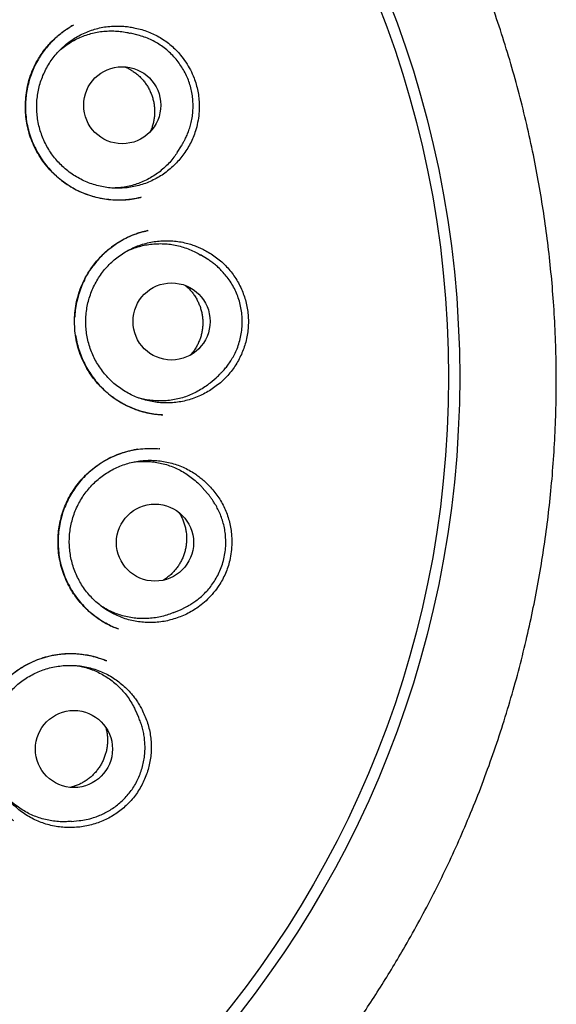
# Model space of a CAD drawing. Header units: millimetres. Extents: x 8 to 676, y 12 to 869.
# Tile 68 of 75: x 413 to 422, y 841 to 857. Entities that reach past the tile are written whole.
import ezdxf

# ---------------------------------------------------------------- set-up
doc = ezdxf.new("R2010")
doc.units = ezdxf.units.MM

msp = doc.modelspace()

# ---------------------------------------------------------------- linework, layer by layer
at = {"color": 7, "linetype": 'Continuous', "lineweight": 30}
for p, q in [((415.081, 856.424), (414.958, 856.455)), ((415.084, 856.423), (415.081, 856.424)), ((415.702, 854.56), (415.771, 854.666)), ((416.181, 852.869), (416.073, 852.935)), ((416.225, 850.904), (416.322, 850.985)), ((415.426, 849.857), (415.413, 849.858)), ((416.184, 849.147), (416.1, 849.242)), ((415.647, 847.257), (415.764, 847.306)), ((414.768, 846.995), (414.762, 846.998)), ((414.582, 846.49), (414.527, 846.511)), ((415.091, 845.59), (415.038, 845.705)), ((414.02, 843.942), (414.146, 843.954)), ((414.146, 843.954), (414.149, 843.954))]:
    msp.add_line(p, q, dxfattribs=at)
for centre, radius in [((403.836, 850.997), 16.35), ((403.836, 850.997), 16.174), ((414.829, 855.312), 0.612), ((415.612, 851.879), 0.612), ((415.349, 848.368), 0.612), ((414.062, 845.091), 0.612)]:
    msp.add_circle(centre, radius, dxfattribs=at)
for points, knots in [([(413.608, 835.879), (413.613, 835.883), (413.626, 835.892), (413.655, 835.912), (413.697, 835.942), (413.756, 835.983), (413.826, 836.031), (413.903, 836.084), (414.014, 836.161), (414.159, 836.263), (414.337, 836.392), (414.525, 836.531), (414.72, 836.68), (414.924, 836.84), (415.136, 837.011), (415.338, 837.181), (415.53, 837.346), (415.708, 837.502), (415.883, 837.661), (416.055, 837.821), (416.265, 838.022), (416.511, 838.266), (416.789, 838.553), (417.056, 838.842), (417.311, 839.131), (417.561, 839.425), (417.804, 839.725), (418.041, 840.03), (418.269, 840.336), (418.488, 840.644), (418.7, 840.955), (418.905, 841.271), (419.103, 841.589), (419.311, 841.939), (419.526, 842.321), (419.745, 842.736), (419.954, 843.156), (420.151, 843.582), (420.341, 844.022), (420.523, 844.476), (420.696, 844.946), (420.856, 845.421), (421.003, 845.901), (421.137, 846.386), (421.254, 846.864), (421.357, 847.334), (421.445, 847.797), (421.521, 848.26), (421.585, 848.725), (421.638, 849.201), (421.678, 849.687), (421.706, 850.185), (421.72, 850.684), (421.72, 851.185), (421.706, 851.688), (421.678, 852.18), (421.638, 852.662), (421.586, 853.131), (421.522, 853.598), (421.446, 854.062), (421.356, 854.532), (421.252, 855.009), (421.133, 855.492), (421, 855.972), (420.854, 856.449), (420.693, 856.923), (420.523, 857.385), (420.343, 857.833), (420.155, 858.268), (419.956, 858.697), (419.746, 859.119), (419.521, 859.543), (419.281, 859.969), (419.024, 860.395), (418.756, 860.813), (418.476, 861.225), (418.185, 861.628), (417.888, 862.017), (417.586, 862.391), (417.279, 862.751), (416.963, 863.103), (416.637, 863.447), (416.312, 863.771), (415.99, 864.077), (415.671, 864.366), (415.345, 864.647), (415.013, 864.92), (414.674, 865.184), (414.332, 865.439), (413.978, 865.689), (413.615, 865.933), (413.243, 866.17), (412.874, 866.393), (412.509, 866.602), (412.218, 866.759), (412.002, 866.872), (411.86, 866.944), (411.716, 867.016), (411.565, 867.089), (411.404, 867.165), (411.231, 867.245), (411.045, 867.329), (410.844, 867.416), (410.625, 867.508), (410.389, 867.603), (410.139, 867.7), (409.874, 867.797), (409.594, 867.895), (409.315, 867.988), (409.038, 868.074), (408.765, 868.155), (408.481, 868.234), (408.187, 868.31), (407.885, 868.384), (407.573, 868.453), (407.254, 868.519), (406.923, 868.58), (406.58, 868.637), (406.224, 868.689), (405.854, 868.736), (405.473, 868.775), (405.08, 868.807), (404.676, 868.831), (404.26, 868.846), (403.979, 868.848), (403.836, 868.849)], [0, 0, 0, 0, 0.000552, 0.001205, 0.002456, 0.004012, 0.005886, 0.007981, 0.01016, 0.014683, 0.019527, 0.024569, 0.029914, 0.035556, 0.041491, 0.047717, 0.052815, 0.058019, 0.063172, 0.06827, 0.073314, 0.082189, 0.090899, 0.099447, 0.107837, 0.116073, 0.124646, 0.133059, 0.141311, 0.149527, 0.157735, 0.165924, 0.174094, 0.182247, 0.192479, 0.202698, 0.212911, 0.223125, 0.233347, 0.244204, 0.255084, 0.265996, 0.276945, 0.287894, 0.298822, 0.309094, 0.319334, 0.329556, 0.339769, 0.349978, 0.360811, 0.371658, 0.382526, 0.393429, 0.404375, 0.415334, 0.425647, 0.435926, 0.446176, 0.456406, 0.466622, 0.477451, 0.48828, 0.499119, 0.509976, 0.52086, 0.531779, 0.542113, 0.552435, 0.562723, 0.572982, 0.583219, 0.594058, 0.604885, 0.615704, 0.626524, 0.637356, 0.648208, 0.658466, 0.668759, 0.679071, 0.689384, 0.699684, 0.709041, 0.718401, 0.727768, 0.737143, 0.746507, 0.755832, 0.76498, 0.77481, 0.784408, 0.793782, 0.80294, 0.811886, 0.815386, 0.818854, 0.822294, 0.825904, 0.829787, 0.833941, 0.83837, 0.843075, 0.8483, 0.853836, 0.859683, 0.865835, 0.872288, 0.879035, 0.885031, 0.891231, 0.897638, 0.904251, 0.911072, 0.917975, 0.925081, 0.932392, 0.939912, 0.947802, 0.955915, 0.964256, 0.972828, 0.981639, 0.990694, 1, 1, 1, 1]), ([(415.129, 853.85), (415.121, 853.848), (415.104, 853.844), (415.069, 853.836), (415.024, 853.826), (414.965, 853.816), (414.897, 853.809), (414.823, 853.804), (414.728, 853.804), (414.613, 853.811), (414.48, 853.831), (414.346, 853.865), (414.212, 853.912), (414.081, 853.973), (413.955, 854.049), (413.837, 854.136), (413.729, 854.234), (413.632, 854.34), (413.547, 854.454), (413.473, 854.573), (413.411, 854.698), (413.362, 854.827), (413.326, 854.959), (413.303, 855.094), (413.291, 855.23), (413.292, 855.37), (413.305, 855.51), (413.332, 855.651), (413.373, 855.79), (413.429, 855.926), (413.491, 856.042), (413.555, 856.14), (413.615, 856.219), (413.681, 856.297), (413.754, 856.37), (413.832, 856.437), (413.909, 856.495), (413.983, 856.544), (414.032, 856.572), (414.056, 856.586)], [0, 0, 0, 0, 0.006589, 0.014601, 0.026241, 0.040201, 0.056549, 0.07441, 0.092532, 0.123298, 0.154796, 0.187056, 0.220125, 0.253966, 0.288362, 0.322626, 0.356501, 0.39, 0.423126, 0.45589, 0.488308, 0.520407, 0.552202, 0.583759, 0.615676, 0.648097, 0.680999, 0.714359, 0.748163, 0.782421, 0.817141, 0.840566, 0.864064, 0.886665, 0.912375, 0.936551, 0.959204, 0.980347, 1, 1, 1, 1]), ([(414.058, 856.587), (414.049, 856.581), (414.03, 856.57), (413.996, 856.549), (413.956, 856.522), (413.909, 856.491), (413.86, 856.454), (413.81, 856.414), (413.753, 856.363), (413.69, 856.301), (413.623, 856.224), (413.557, 856.138), (413.495, 856.041), (413.439, 855.936), (413.391, 855.826), (413.353, 855.712), (413.324, 855.598), (413.304, 855.483), (413.293, 855.36), (413.292, 855.228), (413.304, 855.09), (413.329, 854.956), (413.365, 854.828), (413.411, 854.705), (413.469, 854.588), (413.537, 854.473), (413.616, 854.364), (413.707, 854.26), (413.809, 854.162), (413.923, 854.074), (414.038, 854.001), (414.154, 853.943), (414.266, 853.897), (414.381, 853.861), (414.497, 853.834), (414.62, 853.815), (414.749, 853.807), (414.882, 853.81), (415.004, 853.823), (415.081, 853.84), (415.117, 853.848)], [0, 0, 0, 0, 0.007679, 0.016336, 0.028211, 0.04172, 0.056125, 0.07133, 0.087337, 0.109934, 0.133977, 0.15949, 0.186475, 0.214813, 0.243409, 0.271558, 0.29928, 0.326587, 0.353494, 0.38658, 0.419094, 0.451069, 0.48234, 0.512867, 0.543404, 0.574572, 0.606375, 0.638817, 0.671901, 0.705646, 0.740081, 0.768146, 0.796675, 0.825491, 0.853564, 0.880714, 0.913337, 0.944498, 0.974202, 1, 1, 1, 1]), ([(415.793, 854.52), (415.771, 854.491), (415.728, 854.435), (415.653, 854.357), (415.572, 854.284), (415.485, 854.218), (415.394, 854.161), (415.298, 854.112), (415.197, 854.07), (415.094, 854.037), (414.988, 854.013), (414.882, 853.999), (414.773, 853.993), (414.664, 853.996), (414.556, 854.009), (414.451, 854.03), (414.346, 854.061), (414.245, 854.1), (414.147, 854.148), (414.055, 854.203), (413.966, 854.267), (413.883, 854.338), (413.807, 854.415), (413.737, 854.498), (413.675, 854.587), (413.62, 854.681), (413.573, 854.78), (413.535, 854.881), (413.505, 854.986), (413.484, 855.093), (413.473, 855.201), (413.47, 855.309), (413.477, 855.418), (413.492, 855.526), (413.517, 855.632), (413.55, 855.734), (413.592, 855.835), (413.643, 855.931), (413.701, 856.023), (413.766, 856.109), (413.839, 856.189), (413.919, 856.264), (414.004, 856.33), (414.094, 856.39), (414.189, 856.442), (414.289, 856.485), (414.391, 856.52), (414.496, 856.546), (414.603, 856.563), (414.703, 856.57), (414.794, 856.57), (414.875, 856.565), (414.956, 856.555), (415.009, 856.544), (415.036, 856.538)], [0, 0, 0, 0, 0.019258, 0.03865, 0.058464, 0.078423, 0.097751, 0.117214, 0.136887, 0.156846, 0.176104, 0.195496, 0.215309, 0.235269, 0.254597, 0.27406, 0.293732, 0.313692, 0.33302, 0.352483, 0.372155, 0.392115, 0.411443, 0.430906, 0.450578, 0.470537, 0.489865, 0.509329, 0.529001, 0.54896, 0.568288, 0.587751, 0.607424, 0.627383, 0.646711, 0.666174, 0.685847, 0.705806, 0.725134, 0.744597, 0.76427, 0.784229, 0.803557, 0.82302, 0.842693, 0.862652, 0.88191, 0.901443, 0.921116, 0.941075, 0.955688, 0.97036, 0.98515, 1, 1, 1, 1]), ([(415.036, 856.538), (415.071, 856.53), (415.14, 856.514), (415.241, 856.48), (415.339, 856.437), (415.433, 856.387), (415.522, 856.328), (415.606, 856.262), (415.684, 856.189), (415.764, 856.101), (415.841, 855.996), (415.913, 855.874), (415.967, 855.755), (416.005, 855.641), (416.03, 855.535), (416.046, 855.427), (416.054, 855.308), (416.049, 855.178), (416.029, 855.039), (415.997, 854.913), (415.956, 854.801), (415.91, 854.703), (415.856, 854.608), (415.814, 854.549), (415.793, 854.52)], [0, 0, 0, 0, 0.041458, 0.08306, 0.124656, 0.166105, 0.20759, 0.249226, 0.290871, 0.332367, 0.387341, 0.44248, 0.497449, 0.539765, 0.582244, 0.624725, 0.667043, 0.721428, 0.775975, 0.830362, 0.872696, 0.915191, 0.957677, 1, 1, 1, 1]), ([(413.832, 856.179), (413.858, 856.201), (413.91, 856.245), (413.995, 856.304), (414.086, 856.355), (414.182, 856.4), (414.281, 856.436), (414.382, 856.463), (414.484, 856.482), (414.589, 856.492), (414.695, 856.493), (414.799, 856.485), (414.887, 856.473), (414.939, 856.459), (414.957, 856.454)], [0, 0, 0, 0, 0.085095, 0.170509, 0.256517, 0.344396, 0.43292, 0.518335, 0.604343, 0.692221, 0.780745, 0.86616, 0.952168, 1, 1, 1, 1]), ([(415.771, 854.666), (415.774, 854.671), (415.779, 854.68), (415.786, 854.695), (415.792, 854.708), (415.798, 854.721), (415.807, 854.735), (415.817, 854.755), (415.829, 854.778), (415.843, 854.806), (415.863, 854.85), (415.888, 854.913), (415.914, 854.996), (415.936, 855.088), (415.95, 855.187), (415.955, 855.287), (415.952, 855.388), (415.94, 855.489), (415.919, 855.589), (415.889, 855.687), (415.85, 855.782), (415.803, 855.874), (415.747, 855.961), (415.684, 856.044), (415.614, 856.12), (415.538, 856.191), (415.456, 856.254), (415.368, 856.309), (415.276, 856.357), (415.18, 856.396), (415.114, 856.415), (415.081, 856.424)], [0, 0, 0, 0, 0.0132329, 0.0238401, 0.0321769, 0.0357176, 0.0444195, 0.0542588, 0.065395, 0.0801847, 0.0967756, 0.1308773, 0.1707177, 0.2144891, 0.2595153, 0.3047403, 0.3501647, 0.3957893, 0.4416146, 0.4876413, 0.5338701, 0.5803018, 0.6269369, 0.673685, 0.7203485, 0.7669527, 0.8135289, 0.8601044, 0.9067003, 0.9533305, 1, 1, 1, 1]), ([(414.871, 855.921), (414.878, 855.918), (414.905, 855.907), (414.95, 855.883), (415.005, 855.849), (415.058, 855.81), (415.107, 855.767), (415.151, 855.72), (415.192, 855.67), (415.229, 855.616), (415.261, 855.559), (415.287, 855.5), (415.309, 855.439), (415.326, 855.376), (415.337, 855.312), (415.343, 855.247), (415.344, 855.183), (415.339, 855.117), (415.328, 855.053), (415.312, 854.99), (415.295, 854.937), (415.28, 854.906), (415.275, 854.894)], [0, 0, 0, 0, 0.019909, 0.071708, 0.123867, 0.17716, 0.230845, 0.282644, 0.334803, 0.388096, 0.441781, 0.49358, 0.545738, 0.599031, 0.652716, 0.704515, 0.756674, 0.809967, 0.863652, 0.915451, 0.967609, 1, 1, 1, 1]), ([(415.701, 854.56), (415.685, 854.535), (415.648, 854.481), (415.583, 854.404), (415.51, 854.329), (415.43, 854.261), (415.345, 854.2), (415.255, 854.145), (415.16, 854.099), (415.063, 854.061), (414.963, 854.032), (414.859, 854.011), (414.765, 853.999), (414.705, 853.998), (414.681, 853.997)], [0, 0, 0, 0, 0.073538, 0.160893, 0.24889, 0.333796, 0.419291, 0.506646, 0.594643, 0.679548, 0.765044, 0.852398, 0.940395, 1, 1, 1, 1]), ([(415.462, 850.396), (415.453, 850.396), (415.433, 850.397), (415.393, 850.398), (415.343, 850.404), (415.286, 850.413), (415.225, 850.425), (415.16, 850.441), (415.084, 850.464), (414.995, 850.496), (414.896, 850.541), (414.793, 850.597), (414.693, 850.663), (414.59, 850.743), (414.488, 850.839), (414.39, 850.95), (414.305, 851.069), (414.233, 851.193), (414.174, 851.322), (414.128, 851.455), (414.096, 851.591), (414.077, 851.729), (414.07, 851.871), (414.076, 852.015), (414.096, 852.159), (414.126, 852.287), (414.163, 852.397), (414.201, 852.49), (414.246, 852.581), (414.298, 852.669), (414.356, 852.754), (414.424, 852.84), (414.5, 852.923), (414.585, 853.002), (414.672, 853.071), (414.76, 853.132), (414.843, 853.181), (414.921, 853.221), (414.994, 853.252), (415.063, 853.279), (415.129, 853.298), (415.188, 853.312), (415.223, 853.32), (415.24, 853.323)], [0, 0, 0, 0, 0.008718, 0.017921, 0.030177, 0.043786, 0.058406, 0.074045, 0.090711, 0.114552, 0.140214, 0.16759, 0.196197, 0.224577, 0.2596, 0.294137, 0.328194, 0.361783, 0.394931, 0.42766, 0.459994, 0.492517, 0.525572, 0.559134, 0.593177, 0.627681, 0.650945, 0.67442, 0.698105, 0.722011, 0.74615, 0.770323, 0.798445, 0.825526, 0.851567, 0.876573, 0.900548, 0.919748, 0.938244, 0.955914, 0.972067, 0.986691, 1, 1, 1, 1]), ([(415.234, 853.322), (415.196, 853.313), (415.116, 853.294), (414.999, 853.252), (414.885, 853.2), (414.779, 853.141), (414.682, 853.076), (414.593, 853.006), (414.513, 852.932), (414.441, 852.855), (414.376, 852.777), (414.319, 852.697), (414.27, 852.617), (414.221, 852.526), (414.175, 852.421), (414.134, 852.301), (414.103, 852.18), (414.082, 852.061), (414.077, 851.983), (414.075, 851.946)], [0, 0, 0, 0, 0.061214, 0.127993, 0.192598, 0.255092, 0.315517, 0.373906, 0.430287, 0.48469, 0.537144, 0.587681, 0.636227, 0.682658, 0.748713, 0.813714, 0.878599, 0.943408, 1, 1, 1, 1]), ([(416.3, 850.839), (416.271, 850.818), (416.213, 850.777), (416.119, 850.724), (416.02, 850.679), (415.917, 850.642), (415.813, 850.614), (415.707, 850.595), (415.598, 850.585), (415.49, 850.584), (415.382, 850.592), (415.276, 850.61), (415.17, 850.636), (415.067, 850.671), (414.968, 850.715), (414.873, 850.767), (414.782, 850.827), (414.697, 850.894), (414.618, 850.969), (414.546, 851.049), (414.48, 851.136), (414.421, 851.228), (414.371, 851.324), (414.329, 851.424), (414.296, 851.528), (414.271, 851.634), (414.255, 851.742), (414.249, 851.85), (414.251, 851.959), (414.263, 852.067), (414.284, 852.174), (414.313, 852.278), (414.352, 852.38), (414.398, 852.478), (414.453, 852.572), (414.515, 852.661), (414.585, 852.744), (414.662, 852.822), (414.744, 852.892), (414.832, 852.955), (414.925, 853.01), (415.023, 853.058), (415.124, 853.097), (415.228, 853.127), (415.334, 853.148), (415.442, 853.16), (415.55, 853.163), (415.658, 853.157), (415.766, 853.142), (415.863, 853.12), (415.95, 853.093), (416.026, 853.064), (416.1, 853.031), (416.148, 853.004), (416.172, 852.991)], [0, 0, 0, 0, 0.0192582, 0.03865, 0.0584636, 0.0784229, 0.0977509, 0.117214, 0.1368865, 0.1568458, 0.176104, 0.1954958, 0.2153094, 0.2352687, 0.2545967, 0.2740598, 0.2937324, 0.3136917, 0.3330196, 0.3524828, 0.3721553, 0.3921146, 0.4114425, 0.4309057, 0.4505782, 0.4705375, 0.4898654, 0.5093286, 0.5290011, 0.5489604, 0.5682883, 0.5877515, 0.607424, 0.6273833, 0.6467112, 0.6661744, 0.6858469, 0.7058062, 0.7251342, 0.7445973, 0.7642698, 0.7842291, 0.8035571, 0.8230202, 0.8426927, 0.862652, 0.8819102, 0.9014431, 0.9211156, 0.9410749, 0.9556882, 0.9703596, 0.9851496, 1, 1, 1, 1]), ([(414.909, 852.998), (414.931, 853.009), (414.985, 853.034), (415.075, 853.064), (415.176, 853.09), (415.279, 853.107), (415.384, 853.115), (415.489, 853.114), (415.594, 853.105), (415.696, 853.087), (415.799, 853.06), (415.898, 853.024), (415.99, 852.983), (416.046, 852.95), (416.072, 852.934)], [0, 0, 0, 0, 0.05998, 0.147968, 0.232865, 0.318973, 0.405697, 0.493685, 0.578582, 0.664068, 0.751414, 0.839402, 0.924299, 1, 1, 1, 1]), ([(416.172, 852.991), (416.202, 852.973), (416.263, 852.938), (416.349, 852.876), (416.43, 852.806), (416.506, 852.73), (416.573, 852.648), (416.634, 852.56), (416.687, 852.467), (416.733, 852.37), (416.77, 852.271), (416.798, 852.169), (416.819, 852.064), (416.831, 851.957), (416.833, 851.85), (416.827, 851.741), (416.81, 851.633), (416.785, 851.527), (416.751, 851.427), (416.71, 851.33), (416.661, 851.237), (416.605, 851.147), (416.54, 851.061), (416.468, 850.981), (416.388, 850.905), (416.329, 850.861), (416.3, 850.839)], [0, 0, 0, 0, 0.04094, 0.081879, 0.123986, 0.16609, 0.207045, 0.248001, 0.29017, 0.332339, 0.373056, 0.413773, 0.455608, 0.497442, 0.539182, 0.580921, 0.623976, 0.667033, 0.707328, 0.747624, 0.788998, 0.830371, 0.872133, 0.913894, 0.956947, 1, 1, 1, 1]), ([(416.322, 850.985), (416.329, 850.992), (416.342, 851.004), (416.369, 851.033), (416.401, 851.065), (416.44, 851.105), (416.484, 851.157), (416.532, 851.221), (416.579, 851.295), (416.624, 851.379), (416.664, 851.472), (416.697, 851.575), (416.721, 851.683), (416.734, 851.794), (416.736, 851.905), (416.729, 852.015), (416.71, 852.123), (416.682, 852.228), (416.645, 852.329), (416.598, 852.426), (416.544, 852.517), (416.483, 852.599), (416.42, 852.672), (416.357, 852.735), (416.296, 852.788), (416.238, 852.833), (416.199, 852.857), (416.181, 852.869)], [0, 0, 0, 0, 0.018346, 0.036477, 0.056428, 0.079123, 0.112225, 0.148527, 0.188028, 0.230728, 0.276626, 0.32572, 0.376393, 0.426726, 0.476715, 0.526362, 0.575667, 0.624632, 0.673257, 0.721543, 0.769491, 0.816512, 0.860141, 0.90019, 0.936764, 0.969984, 1, 1, 1, 1]), ([(415.832, 852.449), (415.838, 852.444), (415.861, 852.426), (415.897, 852.39), (415.939, 852.342), (415.978, 852.289), (416.012, 852.233), (416.041, 852.175), (416.065, 852.115), (416.084, 852.053), (416.098, 851.989), (416.106, 851.925), (416.109, 851.86), (416.106, 851.795), (416.098, 851.73), (416.085, 851.667), (416.066, 851.605), (416.042, 851.544), (416.013, 851.486), (415.979, 851.43), (415.947, 851.385), (415.925, 851.36), (415.917, 851.351)], [0, 0, 0, 0, 0.01972, 0.071637, 0.123914, 0.177328, 0.231135, 0.283051, 0.335329, 0.388743, 0.44255, 0.494466, 0.546743, 0.600157, 0.653964, 0.705881, 0.758158, 0.811572, 0.865379, 0.917296, 0.969573, 1, 1, 1, 1]), ([(414.088, 851.662), (414.094, 851.627), (414.106, 851.55), (414.138, 851.435), (414.18, 851.317), (414.232, 851.203), (414.294, 851.093), (414.366, 850.987), (414.448, 850.887), (414.538, 850.793), (414.632, 850.713), (414.725, 850.645), (414.816, 850.588), (414.913, 850.538), (415.012, 850.496), (415.11, 850.462), (415.202, 850.437), (415.285, 850.419), (415.357, 850.407), (415.42, 850.4), (415.457, 850.397), (415.474, 850.396)], [0, 0, 0, 0, 0.052751, 0.114408, 0.175805, 0.237162, 0.299146, 0.361836, 0.425236, 0.489353, 0.554207, 0.606656, 0.65963, 0.713143, 0.767211, 0.819481, 0.866375, 0.907857, 0.943936, 0.974636, 1, 1, 1, 1]), ([(416.224, 850.905), (416.21, 850.893), (416.169, 850.859), (416.096, 850.809), (416.005, 850.756), (415.91, 850.711), (415.811, 850.675), (415.711, 850.647), (415.607, 850.628), (415.502, 850.617), (415.397, 850.616), (415.293, 850.623), (415.192, 850.638), (415.126, 850.656), (415.094, 850.664)], [0, 0, 0, 0, 0.045793, 0.132702, 0.220232, 0.309037, 0.394723, 0.481632, 0.569162, 0.657968, 0.743654, 0.829935, 0.918092, 1, 1, 1, 1]), ([(414.762, 846.998), (414.731, 847.01), (414.665, 847.036), (414.566, 847.087), (414.463, 847.149), (414.367, 847.219), (414.279, 847.294), (414.2, 847.374), (414.125, 847.461), (414.057, 847.555), (413.992, 847.66), (413.933, 847.778), (413.883, 847.907), (413.847, 848.039), (413.822, 848.17), (413.81, 848.3), (413.809, 848.429), (413.818, 848.554), (413.837, 848.677), (413.866, 848.797), (413.906, 848.917), (413.957, 849.034), (414.019, 849.148), (414.093, 849.259), (414.177, 849.364), (414.272, 849.463), (414.377, 849.554), (414.493, 849.637), (414.617, 849.708), (414.747, 849.767), (414.881, 849.811), (415.017, 849.843), (415.154, 849.86), (415.29, 849.867), (415.38, 849.861), (415.425, 849.858)], [0, 0, 0, 0, 0.023925, 0.050814, 0.079314, 0.109446, 0.134738, 0.161085, 0.188441, 0.215793, 0.242724, 0.275809, 0.308281, 0.340153, 0.37143, 0.402098, 0.432139, 0.461532, 0.490296, 0.51922, 0.548646, 0.578582, 0.609038, 0.640037, 0.671594, 0.703716, 0.736414, 0.769702, 0.803434, 0.837055, 0.870324, 0.903222, 0.935786, 0.968038, 1, 1, 1, 1]), ([(415.079, 849.849), (415.039, 849.842), (414.956, 849.828), (414.83, 849.792), (414.704, 849.744), (414.582, 849.685), (414.468, 849.615), (414.361, 849.536), (414.262, 849.45), (414.173, 849.356), (414.093, 849.256), (414.023, 849.15), (413.963, 849.04), (413.913, 848.926), (413.872, 848.809), (413.841, 848.688), (413.821, 848.563), (413.81, 848.436), (413.811, 848.307), (413.823, 848.177), (413.846, 848.048), (413.882, 847.919), (413.93, 847.794), (413.99, 847.672), (414.062, 847.553), (414.147, 847.439), (414.234, 847.342), (414.318, 847.263), (414.397, 847.198), (414.482, 847.139), (414.572, 847.084), (414.666, 847.037), (414.731, 847.011), (414.763, 846.999)], [0, 0, 0, 0, 0.031428, 0.065218, 0.100221, 0.135087, 0.169503, 0.203495, 0.237084, 0.270294, 0.303156, 0.335687, 0.367749, 0.399363, 0.431045, 0.463024, 0.495321, 0.527953, 0.560947, 0.594336, 0.628158, 0.662243, 0.696544, 0.731193, 0.766749, 0.803306, 0.84087, 0.866485, 0.892561, 0.91911, 0.946143, 0.973667, 1, 1, 1, 1]), ([(415.7, 847.172), (415.666, 847.161), (415.598, 847.139), (415.493, 847.116), (415.385, 847.102), (415.276, 847.097), (415.168, 847.101), (415.061, 847.114), (414.954, 847.136), (414.85, 847.167), (414.75, 847.207), (414.653, 847.255), (414.56, 847.311), (414.472, 847.376), (414.39, 847.447), (414.315, 847.524), (414.246, 847.608), (414.184, 847.698), (414.131, 847.792), (414.085, 847.89), (414.048, 847.992), (414.019, 848.098), (414, 848.204), (413.989, 848.312), (413.988, 848.421), (413.995, 848.53), (414.012, 848.637), (414.038, 848.742), (414.072, 848.846), (414.115, 848.946), (414.167, 849.042), (414.225, 849.133), (414.292, 849.219), (414.366, 849.299), (414.446, 849.373), (414.531, 849.439), (414.623, 849.498), (414.719, 849.55), (414.818, 849.592), (414.92, 849.627), (415.026, 849.652), (415.134, 849.669), (415.242, 849.676), (415.349, 849.674), (415.458, 849.663), (415.564, 849.643), (415.669, 849.614), (415.77, 849.577), (415.868, 849.531), (415.955, 849.481), (416.03, 849.429), (416.094, 849.379), (416.155, 849.325), (416.193, 849.286), (416.212, 849.266)], [0, 0, 0, 0, 0.019258, 0.03865, 0.058464, 0.078423, 0.097751, 0.117214, 0.136887, 0.156846, 0.176104, 0.195496, 0.215309, 0.235269, 0.254597, 0.27406, 0.293732, 0.313692, 0.33302, 0.352483, 0.372155, 0.392115, 0.411443, 0.430906, 0.450578, 0.470537, 0.489865, 0.509329, 0.529001, 0.54896, 0.568288, 0.587751, 0.607424, 0.627383, 0.646711, 0.666174, 0.685847, 0.705806, 0.725134, 0.744597, 0.76427, 0.784229, 0.803557, 0.82302, 0.842693, 0.862652, 0.88191, 0.901443, 0.921116, 0.941075, 0.955688, 0.97036, 0.98515, 1, 1, 1, 1]), ([(415.007, 849.646), (415.017, 849.648), (415.062, 849.655), (415.143, 849.659), (415.249, 849.657), (415.353, 849.647), (415.455, 849.627), (415.557, 849.599), (415.656, 849.562), (415.75, 849.517), (415.841, 849.465), (415.927, 849.405), (416.008, 849.337), (416.065, 849.282), (416.094, 849.248), (416.099, 849.241)], [0, 0, 0, 0, 0.025061, 0.112443, 0.200468, 0.2854, 0.370922, 0.458305, 0.546329, 0.631262, 0.716784, 0.804166, 0.892191, 0.977124, 1, 1, 1, 1]), ([(416.212, 849.266), (416.236, 849.24), (416.284, 849.188), (416.348, 849.102), (416.405, 849.012), (416.454, 848.918), (416.495, 848.819), (416.527, 848.717), (416.55, 848.612), (416.566, 848.495), (416.572, 848.365), (416.562, 848.224), (416.539, 848.095), (416.507, 847.979), (416.468, 847.877), (416.42, 847.779), (416.359, 847.676), (416.282, 847.572), (416.187, 847.468), (416.09, 847.383), (415.993, 847.313), (415.9, 847.257), (415.802, 847.209), (415.734, 847.185), (415.7, 847.172)], [0, 0, 0, 0, 0.041458, 0.08306, 0.124656, 0.166105, 0.20759, 0.249226, 0.290871, 0.332367, 0.387341, 0.44248, 0.497449, 0.539765, 0.582244, 0.624725, 0.667043, 0.721428, 0.775975, 0.830362, 0.872696, 0.915191, 0.957677, 1, 1, 1, 1]), ([(415.764, 847.306), (415.771, 847.309), (415.783, 847.314), (415.802, 847.326), (415.822, 847.338), (415.845, 847.349), (415.868, 847.361), (415.893, 847.375), (415.932, 847.398), (415.985, 847.433), (416.053, 847.484), (416.121, 847.545), (416.188, 847.614), (416.25, 847.692), (416.308, 847.778), (416.359, 847.872), (416.402, 847.973), (416.437, 848.082), (416.46, 848.194), (416.473, 848.308), (416.474, 848.418), (416.465, 848.525), (416.447, 848.627), (416.421, 848.723), (416.388, 848.813), (416.35, 848.896), (416.312, 848.966), (416.276, 849.023), (416.245, 849.07), (416.215, 849.111), (416.194, 849.135), (416.184, 849.147)], [0, 0, 0, 0, 0.015328, 0.027805, 0.037965, 0.049052, 0.060908, 0.073863, 0.087918, 0.121572, 0.160217, 0.201922, 0.245205, 0.290064, 0.336501, 0.384516, 0.434109, 0.485281, 0.537776, 0.589191, 0.638935, 0.687007, 0.733409, 0.778141, 0.821203, 0.862595, 0.901744, 0.928781, 0.954, 0.977645, 1, 1, 1, 1]), ([(415.729, 848.847), (415.733, 848.841), (415.749, 848.817), (415.772, 848.773), (415.798, 848.714), (415.82, 848.653), (415.836, 848.589), (415.846, 848.526), (415.851, 848.461), (415.851, 848.396), (415.845, 848.331), (415.834, 848.267), (415.818, 848.204), (415.796, 848.143), (415.769, 848.083), (415.738, 848.027), (415.702, 847.973), (415.661, 847.922), (415.616, 847.875), (415.568, 847.832), (415.524, 847.798), (415.495, 847.781), (415.485, 847.775)], [0, 0, 0, 0, 0.017615, 0.069669, 0.122085, 0.17564, 0.229589, 0.281643, 0.334059, 0.387614, 0.441564, 0.493618, 0.546033, 0.599589, 0.653538, 0.705592, 0.758007, 0.811563, 0.865512, 0.917566, 0.969981, 1, 1, 1, 1]), ([(415.647, 847.257), (415.642, 847.255), (415.606, 847.239), (415.535, 847.215), (415.434, 847.188), (415.33, 847.17), (415.225, 847.161), (415.12, 847.161), (415.016, 847.169), (414.912, 847.186), (414.81, 847.213), (414.711, 847.247), (414.616, 847.29), (414.539, 847.331), (414.496, 847.361), (414.482, 847.37)], [0, 0, 0, 0, 0.013234, 0.097745, 0.182843, 0.269792, 0.35738, 0.441891, 0.526988, 0.613937, 0.701525, 0.786036, 0.871133, 0.958082, 1, 1, 1, 1]), ([(413.106, 843.95), (413.099, 843.955), (413.086, 843.965), (413.058, 843.986), (413.022, 844.014), (412.982, 844.052), (412.939, 844.095), (412.895, 844.142), (412.846, 844.2), (412.793, 844.271), (412.737, 844.356), (412.685, 844.451), (412.637, 844.555), (412.597, 844.667), (412.565, 844.784), (412.543, 844.903), (412.531, 845.022), (412.528, 845.139), (412.534, 845.264), (412.552, 845.395), (412.584, 845.531), (412.627, 845.66), (412.682, 845.781), (412.745, 845.896), (412.819, 846.005), (412.903, 846.109), (412.999, 846.207), (413.105, 846.298), (413.221, 846.38), (413.348, 846.453), (413.485, 846.513), (413.629, 846.559), (413.762, 846.587), (413.879, 846.602), (413.978, 846.607), (414.088, 846.606), (414.209, 846.595), (414.338, 846.571), (414.457, 846.538), (414.532, 846.51), (414.569, 846.496)], [0, 0, 0, 0, 0.00721, 0.015331, 0.026684, 0.039971, 0.054256, 0.069348, 0.085247, 0.1077, 0.131588, 0.156919, 0.183708, 0.211962, 0.240648, 0.26894, 0.296829, 0.324299, 0.351335, 0.384499, 0.416959, 0.448726, 0.479811, 0.510234, 0.540721, 0.571908, 0.603803, 0.636418, 0.669772, 0.703903, 0.738782, 0.774206, 0.810204, 0.834054, 0.8572, 0.879647, 0.912012, 0.942837, 0.972154, 1, 1, 1, 1]), ([(414.521, 846.513), (414.498, 846.521), (414.449, 846.538), (414.367, 846.56), (414.272, 846.58), (414.171, 846.595), (414.068, 846.602), (413.967, 846.603), (413.848, 846.596), (413.715, 846.576), (413.571, 846.539), (413.434, 846.488), (413.305, 846.425), (413.184, 846.352), (413.073, 846.269), (412.972, 846.178), (412.879, 846.079), (412.796, 845.971), (412.722, 845.854), (412.659, 845.729), (412.608, 845.599), (412.569, 845.462), (412.543, 845.322), (412.53, 845.178), (412.531, 845.033), (412.546, 844.889), (412.576, 844.749), (412.618, 844.614), (412.672, 844.487), (412.736, 844.368), (412.801, 844.269), (412.863, 844.188), (412.917, 844.125), (412.97, 844.069), (413.02, 844.021), (413.06, 843.985), (413.083, 843.967), (413.091, 843.961)], [0, 0, 0, 0, 0.017155, 0.037622, 0.060821, 0.08677, 0.110511, 0.135204, 0.159671, 0.195967, 0.23167, 0.266635, 0.300923, 0.334573, 0.367612, 0.400063, 0.432343, 0.465, 0.498025, 0.531277, 0.564787, 0.598588, 0.632707, 0.66717, 0.702007, 0.73678, 0.771108, 0.804784, 0.837819, 0.870241, 0.902064, 0.922954, 0.943297, 0.961852, 0.978507, 0.993297, 1, 1, 1, 1]), ([(414.549, 846.502), (414.56, 846.499), (414.571, 846.496), (414.581, 846.491), (414.581, 846.49)], [0, 0, 0, 0, 0.963344, 1, 1, 1, 1]), ([(414.045, 843.846), (414.01, 843.845), (413.938, 843.843), (413.831, 843.853), (413.724, 843.871), (413.618, 843.898), (413.516, 843.934), (413.418, 843.978), (413.322, 844.031), (413.232, 844.091), (413.148, 844.159), (413.07, 844.233), (412.998, 844.314), (412.932, 844.401), (412.875, 844.493), (412.826, 844.589), (412.785, 844.69), (412.752, 844.794), (412.729, 844.9), (412.714, 845.007), (412.709, 845.116), (412.712, 845.225), (412.725, 845.333), (412.747, 845.439), (412.777, 845.544), (412.817, 845.645), (412.865, 845.743), (412.92, 845.836), (412.984, 845.925), (413.054, 846.008), (413.132, 846.084), (413.214, 846.153), (413.304, 846.216), (413.398, 846.271), (413.496, 846.318), (413.597, 846.356), (413.702, 846.386), (413.809, 846.406), (413.916, 846.418), (414.024, 846.42), (414.133, 846.414), (414.24, 846.398), (414.346, 846.373), (414.448, 846.34), (414.548, 846.297), (414.644, 846.247), (414.735, 846.188), (414.821, 846.123), (414.901, 846.049), (414.969, 845.976), (415.026, 845.905), (415.072, 845.838), (415.115, 845.769), (415.14, 845.72), (415.152, 845.695)], [0, 0, 0, 0, 0.019258, 0.03865, 0.058464, 0.078423, 0.097751, 0.117214, 0.136887, 0.156846, 0.176104, 0.195496, 0.215309, 0.235269, 0.254597, 0.27406, 0.293732, 0.313692, 0.33302, 0.352483, 0.372155, 0.392115, 0.411443, 0.430906, 0.450578, 0.470537, 0.489865, 0.509329, 0.529001, 0.54896, 0.568288, 0.587751, 0.607424, 0.627383, 0.646711, 0.666174, 0.685847, 0.705806, 0.725134, 0.744597, 0.76427, 0.784229, 0.803557, 0.82302, 0.842693, 0.862652, 0.88191, 0.901443, 0.921116, 0.941075, 0.955688, 0.97036, 0.98515, 1, 1, 1, 1]), ([(414.115, 846.413), (414.143, 846.408), (414.206, 846.397), (414.301, 846.369), (414.4, 846.332), (414.494, 846.286), (414.584, 846.233), (414.67, 846.172), (414.751, 846.104), (414.825, 846.03), (414.892, 845.95), (414.953, 845.864), (415.002, 845.782), (415.027, 845.727), (415.037, 845.705)], [0, 0, 0, 0, 0.070282, 0.157843, 0.246049, 0.331156, 0.416854, 0.504415, 0.592621, 0.677728, 0.763426, 0.850987, 0.939193, 1, 1, 1, 1]), ([(415.152, 845.695), (415.167, 845.664), (415.197, 845.601), (415.233, 845.501), (415.261, 845.397), (415.28, 845.292), (415.29, 845.186), (415.291, 845.08), (415.283, 844.972), (415.265, 844.867), (415.24, 844.764), (415.206, 844.663), (415.164, 844.565), (415.114, 844.47), (415.055, 844.38), (414.989, 844.294), (414.914, 844.214), (414.834, 844.141), (414.749, 844.077), (414.661, 844.02), (414.568, 843.97), (414.47, 843.928), (414.369, 843.894), (414.264, 843.868), (414.156, 843.85), (414.082, 843.847), (414.045, 843.846)], [0, 0, 0, 0, 0.04094, 0.081879, 0.123986, 0.16609, 0.207045, 0.248001, 0.29017, 0.332339, 0.373056, 0.413773, 0.455608, 0.497442, 0.539182, 0.580921, 0.623976, 0.667033, 0.707328, 0.747624, 0.788998, 0.830371, 0.872133, 0.913894, 0.956947, 1, 1, 1, 1]), ([(414.146, 843.954), (414.183, 843.959), (414.26, 843.969), (414.363, 843.997), (414.456, 844.03), (414.536, 844.066), (414.617, 844.109), (414.696, 844.16), (414.772, 844.218), (414.844, 844.282), (414.911, 844.353), (414.972, 844.43), (415.026, 844.512), (415.074, 844.6), (415.114, 844.692), (415.146, 844.788), (415.17, 844.887), (415.185, 844.987), (415.192, 845.086), (415.19, 845.181), (415.181, 845.273), (415.167, 845.359), (415.146, 845.441), (415.121, 845.518), (415.101, 845.566), (415.091, 845.59)], [0, 0, 0, 0, 0.051863, 0.106837, 0.145317, 0.185318, 0.226903, 0.269903, 0.313358, 0.357155, 0.401294, 0.445778, 0.490604, 0.535776, 0.581293, 0.627155, 0.673364, 0.719787, 0.764875, 0.808218, 0.849854, 0.889819, 0.928145, 0.964863, 1, 1, 1, 1]), ([(414.567, 845.436), (414.569, 845.429), (414.577, 845.403), (414.586, 845.354), (414.594, 845.29), (414.596, 845.225), (414.593, 845.16), (414.584, 845.095), (414.57, 845.032), (414.551, 844.97), (414.526, 844.909), (414.497, 844.852), (414.463, 844.797), (414.424, 844.744), (414.381, 844.695), (414.334, 844.651), (414.284, 844.61), (414.229, 844.573), (414.173, 844.541), (414.114, 844.515), (414.062, 844.495), (414.029, 844.487), (414.017, 844.484)], [0, 0, 0, 0, 0.016372, 0.068454, 0.120899, 0.174484, 0.228462, 0.280545, 0.332989, 0.386574, 0.440553, 0.492636, 0.54508, 0.598665, 0.652644, 0.704726, 0.757171, 0.810755, 0.864734, 0.916817, 0.969261, 1, 1, 1, 1]), ([(414.02, 843.943), (413.996, 843.94), (413.937, 843.935), (413.843, 843.936), (413.739, 843.945), (413.635, 843.963), (413.533, 843.99), (413.435, 844.025), (413.34, 844.068), (413.248, 844.12), (413.153, 844.184), (413.058, 844.263), (412.998, 844.326), (412.968, 844.359)], [0, 0, 0, 0, 0.062444, 0.150186, 0.238538, 0.328811, 0.419748, 0.507491, 0.595843, 0.686116, 0.777053, 0.887908, 1, 1, 1, 1])]:
    msp.add_open_spline(points, degree=3, knots=knots, dxfattribs=at)

doc.saveas('drawing.dxf')
